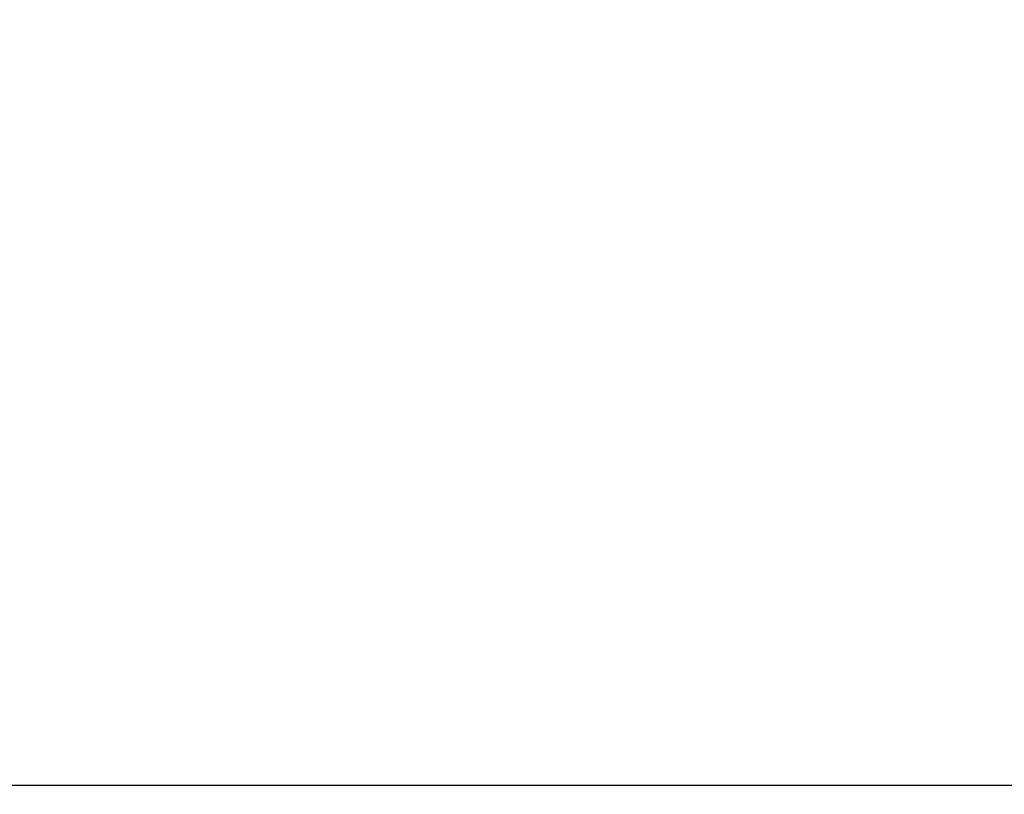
# Model space of a CAD drawing. Header units: millimetres. Extents: x 0 to 3360, y 0 to 2376.
# Tile 19 of 82: x 1712 to 1798, y 1530 to 1598. Entities that reach past the tile are written whole.
import ezdxf

# ---------------------------------------------------------------- set-up
doc = ezdxf.new("R2010")
doc.units = ezdxf.units.MM
doc.header["$LTSCALE"] = 8
doc.layers.add('Bemaßungen(ISO)', color=7, linetype='Continuous', lineweight=18)
doc.styles.add('Aktuell-ISOGroßer Text', font='arial.ttf')
doc.dimstyles.new('X.XXXGroßer Text', dxfattribs={"dimscale": 8, "dimtxt": 3.048, "dimasz": 5, "dimexe": 3.175, "dimexo": 0.75, "dimgap": 0.762, "dimtad": 1, "dimdec": 1, "dimrnd": 1e-08, "dimzin": 12, "dimtxsty": 'Aktuell-ISOGroßer Text', "dimcen": 0.09, "dimdle": 10, "dimclrd": 256, "dimclre": 256, "dimclrt": 7, "dimadec": 0, "dimazin": 3, "dimtfac": 0.656168, "dimtdec": 1, "dimtmove": 0, "dimatfit": 3, "dimfxl": 0, "dimtolj": 1, "dimlwd": 25, "dimlwe": 25, "dimarcsym": 0})

# ---------------------------------------------------------------- blocks, each defined once
blk = doc.blocks.new('*D10')
at = {"layer": 'Bemaßungen(ISO)', "color": 250, "linetype": 'Continuous', "lineweight": 25, "true_color": 0x3f3f3f, "transparency": 16777216}
for p, q in [((1661.091, 1648.08), (1661.091, 1688.08)), ((1721.758, 1608.08), (1635.691, 1608.08)), ((1661.091, 1530.83), (1661.091, 1608.08)), ((1802.758, 1530.83), (1635.691, 1530.83)), ((1661.091, 1490.83), (1661.091, 1450.83))]:
    blk.add_line(p, q, dxfattribs=at)
at = {"layer": 'Bemaßungen(ISO)', "color": 250, "linetype": 'Continuous', "true_color": 0x3f3f3f, "transparency": 16777216}
for points in [[(1654.424, 1648.08), (1667.758, 1648.08), (1661.091, 1608.08)], [(1654.424, 1490.83), (1667.758, 1490.83), (1661.091, 1530.83)]]:
    blk.add_solid(points, dxfattribs=at)
at = {"layer": 'Defpoints', "color": 0, "linetype": 'Continuous', "transparency": 16777216}
for p in [(1661.091, 1608.08), (1727.758, 1608.08), (1808.758, 1530.83)]:
    blk.add_point(p, dxfattribs=at)
at = {"layer": 'Bemaßungen(ISO)', "color": 7, "linetype": 'Continuous', "lineweight": 25, "transparency": 16777216, "insert": (1625.687, 1537.886), "char_height": 24.384, "attachment_point": 1, "rotation": 90, "style": 'Aktuell-ISOGroßer Text'}
blk.add_mtext('\\A1;77,3', dxfattribs=at)

msp = doc.modelspace()

# ---------------------------------------------------------------- dimensions: what is measured, and where the dimension line sits
at = {"layer": 'Bemaßungen(ISO)', "color": 250, "linetype": 'Continuous', "lineweight": 25, "true_color": 0x3f3f3f}
dim = msp.add_linear_dim(base=(1661.090867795, 1608.080417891), p1=(1808.757534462, 1530.830417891), p2=(1727.757534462, 1608.080417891), angle=270, dimstyle='X.XXXGroßer Text', override={"dimdec": 1, "dimtp": 0, "dimtm": 0, "dimtdec": 1, "dimtofl": 1, "dimatfit": 1}, dxfattribs=at)
dim.commit()
dim.dimension.update_dxf_attribs({"geometry": '*D10', "text_midpoint": (1661.090867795, 1569.455417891), "dimtype": 160})

doc.saveas('drawing.dxf')
